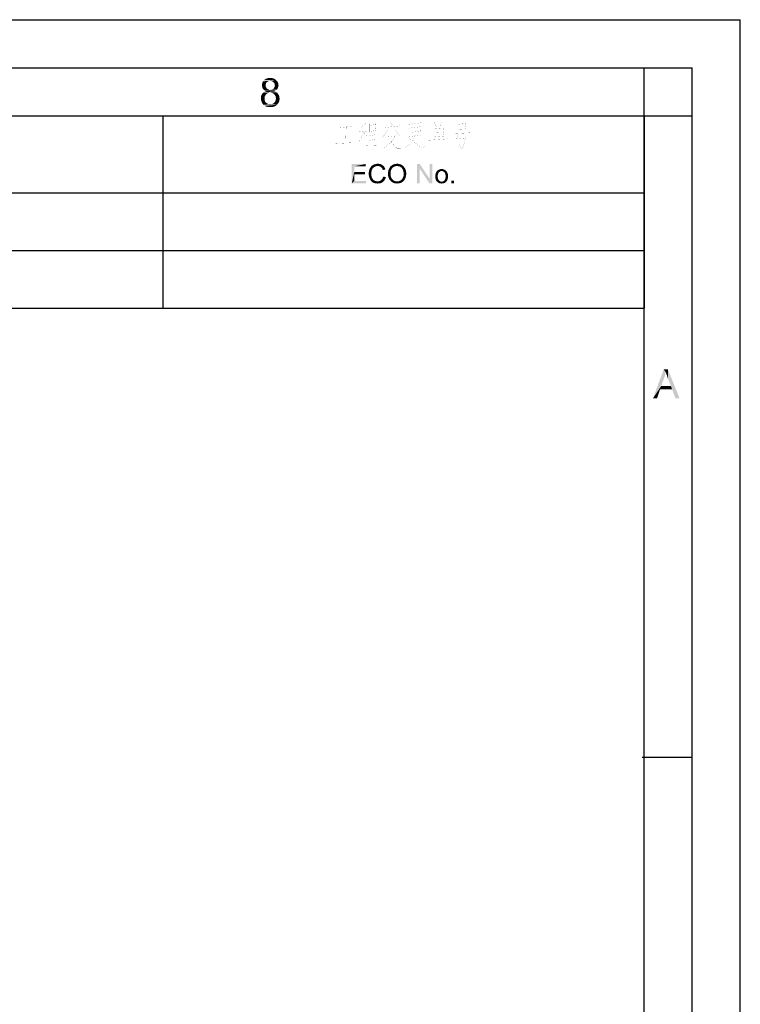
# Paper-space layout '61767N-2-A-2_1_2' of a CAD drawing. Header units: millimetres. Extents: x 0 to 594, y 1 to 420.
# Tile 83 of 83: x 519 to 594, y 318 to 420. Entities that reach past the tile are written whole.
import ezdxf

# ---------------------------------------------------------------- set-up
doc = ezdxf.new("R2010")
doc.units = ezdxf.units.MM
doc.header["$LTSCALE"] = 32.67
doc.layers.add('61767N-2-A-2_DXF_FORMAT', color=7, linetype='CONTINUOUS')

psp = doc.layouts.new('61767N-2-A-2_1_2')

# ---------------------------------------------------------------- linework, layer by layer
at = {"layer": '61767N-2-A-2_DXF_FORMAT', "color": 2, "linetype": 'Continuous'}
for p, q in [((0, 420), (594, 420)), ((594, 0.5605), (594, 420)), ((20, 415), (589, 415)), ((584.0051, 410.0177), (584.0051, 415.0177)), ((589, 5), (589, 415)), ((409.0001, 410), (584.0001, 410)), ((534.0001, 410), (534.0001, 390)), ((584.0001, 410), (584.0001, 390)), ((584.024, 409.9924), (589.024, 409.9924)), ((409.0001, 402), (584.0001, 402)), ((409.0001, 396), (584.0001, 396)), ((409.0001, 390), (584.0001, 390)), ((583.804, 343.35), (589, 343.35))]:
    psp.add_line(p, q, dxfattribs=at)
at = {"layer": '61767N-2-A-2_DXF_FORMAT', "color": 7, "linetype": 'Continuous'}
for p in [(25, 410), (584, 10)]:
    psp.add_line(p, (584, 410), dxfattribs=at)
at = {"layer": '61767N-2-A-2_DXF_FORMAT', "color": 2, "linetype": 'Continuous', "const_width": 0.01}
for points in [[(557.6287, 409.4032), (557.8573, 409.0645)], [(552.2573, 408.7742), (553.743, 408.9194)], [(553.0573, 408.871), (553.0001, 407.1774)], [(554.943, 408.3387), (554.6573, 407.8065), (554.3715, 407.2742)], [(554.4287, 408.3387), (555.2858, 408.4355)], [(555.2287, 409.3065), (554.543, 408.7742)], [(554.943, 408.9677), (554.943, 406.6936)], [(555.5144, 409.2097), (555.5144, 408.2904)], [(555.5144, 409.0161), (556.143, 409.1129)], [(556.143, 408.4839), (555.5144, 408.3871)], [(556.143, 409.2097), (556.0858, 408.4839)], [(557.343, 408.5323), (556.8287, 407.7097)], [(556.943, 408.7742), (558.6573, 408.9677)], [(557.5715, 408.8226), (557.5715, 408)], [(558.0287, 408.871), (558.0287, 408)], [(558.2001, 408.5323), (558.6001, 407.9516)], [(561.0573, 409.3065), (559.343, 409.1129)], [(559.6287, 408.871), (559.6287, 407.8065)], [(560.7715, 408.871), (559.6287, 408.7258)], [(559.8001, 408.2904), (560.6001, 408.3871)], [(560.143, 409.2097), (560.143, 407.9516), (560.0287, 407.371)], [(560.7715, 408.9194), (560.7144, 408)], [(562.0858, 408.7742), (562.0858, 407.7097)], [(563.1715, 408.7258), (562.0858, 408.629)], [(562.2001, 409.3549), (562.4287, 408.8226)], [(562.2573, 408.2904), (563.0001, 408.3387)], [(562.6573, 406.6452), (562.6573, 408.6774)], [(563.0001, 409.3549), (562.7144, 408.7258)], [(563.2287, 408.7742), (563.1144, 407.9032)], [(564.543, 409.3549), (564.543, 408.3871)], [(564.543, 409.1129), (565.4573, 409.2097)], [(565.5144, 408.5806), (564.543, 408.5323)], [(565.5144, 409.3065), (565.4001, 408.5806)], [(554.943, 408.1936), (555.2287, 407.8549)], [(555.4573, 407.9516), (556.143, 408.0484)], [(555.4573, 407.4678), (556.143, 407.5645)], [(555.8001, 408), (555.8001, 406.9355)], [(558.2001, 408), (557.743, 407.2742), (556.943, 406.6452)], [(557.2858, 407.8065), (558.143, 407.9032)], [(557.4573, 407.6129), (558.3144, 406.6452), (558.7144, 406.6452)], [(559.1715, 406.6936), (559.743, 407.0807), (560.0287, 407.371)], [(559.4573, 407.8065), (560.8287, 406.6936), (561.2287, 406.7903)], [(559.6287, 407.8549), (560.7715, 408)], [(561.5715, 407.4678), (563.6287, 407.6129)], [(562.0858, 407.8065), (563.2287, 407.9032)], [(564.0287, 408.1452), (565.9144, 408.242)], [(565.5144, 407.7097), (564.4858, 407.6129)], [(564.7144, 408.1452), (564.543, 407.6129)], [(565.5144, 407.8065), (565.1144, 406.5484), (564.7715, 407.0323)], [(551.9715, 407.129), (553.9715, 407.2258)], [(556.3715, 406.9355), (555.1144, 406.8871)]]:
    psp.add_lwpolyline(points, dxfattribs=at)
at = {"layer": '61767N-2-A-2_DXF_FORMAT', "color": 2, "linetype": 'Continuous'}
for points in [[(544.7648, 413.4435), (544.3203, 413.3324), (544.3648, 413.488)], [(544.9648, 413.5991), (544.8981, 413.5547), (544.3648, 413.488)], [(544.9648, 413.5991), (544.3648, 413.488), (544.4314, 413.5991)], [(544.8981, 413.5547), (544.8092, 413.5102), (544.3648, 413.488)], [(544.3648, 413.488), (544.8092, 413.5102), (544.7648, 413.4435)], [(545.787, 413.7102), (544.4314, 413.5991), (544.5426, 413.7324)], [(545.787, 413.7102), (545.1648, 413.6435), (544.4314, 413.5991)], [(545.1648, 413.6435), (545.0537, 413.6213), (544.4314, 413.5991)], [(544.4314, 413.5991), (545.0537, 413.6213), (544.9648, 413.5991)], [(545.6537, 413.8213), (544.5426, 413.7324), (544.6759, 413.8213)], [(544.5426, 413.7324), (545.6537, 413.8213), (545.787, 413.7102)], [(545.5203, 413.888), (544.6759, 413.8213), (544.8092, 413.888)], [(544.6759, 413.8213), (545.5203, 413.888), (545.6537, 413.8213)], [(545.3426, 413.9324), (544.8092, 413.888), (544.987, 413.9324)], [(544.8092, 413.888), (545.3426, 413.9324), (545.5203, 413.888)], [(544.987, 413.9324), (545.1648, 413.9547), (545.3426, 413.9324)], [(545.2759, 413.6213), (545.1648, 413.6435), (545.787, 413.7102)], [(545.3648, 413.5991), (545.2759, 413.6213), (545.787, 413.7102)], [(545.3648, 413.5991), (545.787, 413.7102), (545.8981, 413.5991)], [(545.8981, 413.5991), (545.4314, 413.5547), (545.3648, 413.5991)], [(545.5203, 413.488), (545.4314, 413.5547), (545.8981, 413.5991)], [(545.5203, 413.488), (545.8981, 413.5991), (545.9648, 413.4658)], [(545.9648, 413.4658), (545.5648, 413.4213), (545.5203, 413.488)], [(545.6092, 413.3546), (545.5648, 413.4213), (545.9648, 413.4658)], [(545.6092, 413.3546), (545.9648, 413.4658), (546.0092, 413.3324)], [(544.7648, 413.4435), (544.7203, 413.3546), (544.3203, 413.3324)], [(544.3203, 413.3324), (544.7203, 413.3546), (544.6981, 413.288)], [(544.6981, 413.288), (544.3203, 413.1769), (544.3203, 413.3324)], [(544.6981, 413.288), (544.6981, 413.1991), (544.3203, 413.1769)], [(544.3203, 413.1769), (544.6981, 413.1991), (544.6981, 413.088)], [(544.6981, 413.088), (544.3203, 413.0658), (544.3203, 413.1769)], [(544.3203, 413.0658), (544.6981, 413.088), (544.7203, 412.9991)], [(544.7203, 412.9991), (544.3426, 412.9769), (544.3203, 413.0658)], [(544.3426, 412.9769), (544.7203, 412.9991), (544.7648, 412.9324)], [(544.7648, 412.9324), (544.3648, 412.888), (544.3426, 412.9769)], [(544.3648, 412.888), (544.7648, 412.9324), (544.8092, 412.8435)], [(544.8092, 412.8435), (544.4092, 412.8213), (544.3648, 412.888)], [(544.4092, 412.8213), (544.8092, 412.8435), (544.8759, 412.7991)], [(544.8759, 412.7991), (544.4759, 412.7324), (544.4092, 412.8213)], [(545.8092, 412.4658), (545.1648, 412.4213), (544.4314, 412.3991)], [(545.8092, 412.4658), (544.4314, 412.3991), (544.5203, 412.4658)], [(544.8759, 412.7991), (544.9648, 412.7547), (544.4759, 412.7324)], [(544.4759, 412.7324), (544.9648, 412.7547), (545.0537, 412.7324)], [(545.0537, 412.7324), (544.5648, 412.6658), (544.4759, 412.7324)], [(545.6981, 412.5324), (544.5203, 412.4658), (544.6314, 412.5324)], [(544.5203, 412.4658), (545.6981, 412.5324), (545.8092, 412.4658)], [(545.2759, 412.7324), (545.8537, 412.7324), (544.5648, 412.6658)], [(545.1648, 412.7324), (545.2759, 412.7324), (544.5648, 412.6658)], [(545.0537, 412.7324), (545.1648, 412.7324), (544.5648, 412.6658)], [(544.5648, 412.6658), (545.8537, 412.7324), (545.7648, 412.6658)], [(545.7648, 412.6658), (544.6537, 412.6213), (544.5648, 412.6658)], [(545.587, 412.5769), (544.6314, 412.5324), (544.7648, 412.5769)], [(544.6314, 412.5324), (545.587, 412.5769), (545.6981, 412.5324)], [(544.6537, 412.6213), (545.7648, 412.6658), (545.6759, 412.6213)], [(545.6759, 412.6213), (544.7648, 412.5769), (544.6537, 412.6213)], [(544.7648, 412.5769), (545.6759, 412.6213), (545.587, 412.5769)], [(545.2759, 412.3991), (545.1648, 412.4213), (545.8092, 412.4658)], [(545.2759, 412.7324), (545.3648, 412.7547), (545.9203, 412.8213)], [(545.2759, 412.7324), (545.9203, 412.8213), (545.8537, 412.7324)], [(545.4092, 412.3769), (545.2759, 412.3991), (545.8092, 412.4658)], [(545.3648, 412.7547), (545.4537, 412.7991), (545.9203, 412.8213)], [(545.4092, 412.3769), (545.8092, 412.4658), (545.9203, 412.3769)], [(545.9203, 412.8213), (545.4537, 412.7991), (545.5203, 412.8435)], [(545.9648, 412.888), (545.5203, 412.8435), (545.5648, 412.9102)], [(545.5203, 412.8435), (545.9648, 412.888), (545.9203, 412.8213)], [(545.987, 412.9769), (545.5648, 412.9102), (545.6092, 412.9991)], [(545.5648, 412.9102), (545.987, 412.9769), (545.9648, 412.888)], [(546.0092, 413.3324), (545.6314, 413.2658), (545.6092, 413.3546)], [(546.0092, 413.0658), (545.6092, 412.9991), (545.6314, 413.088)], [(545.6092, 412.9991), (546.0092, 413.0658), (545.987, 412.9769)], [(545.6537, 413.1769), (545.6314, 413.2658), (546.0092, 413.3324)], [(546.0314, 413.1769), (545.6314, 413.088), (545.6537, 413.1769)], [(545.6314, 413.088), (546.0314, 413.1769), (546.0092, 413.0658)], [(545.6537, 413.1769), (546.0092, 413.3324), (546.0314, 413.1769)], [(544.6092, 412.0435), (544.2092, 411.9547), (544.2314, 412.088)], [(544.2092, 411.9547), (544.6092, 412.0435), (544.587, 411.9324)], [(544.587, 411.9324), (544.2092, 411.8213), (544.2092, 411.9547)], [(544.2092, 411.8213), (544.587, 411.9324), (544.587, 411.8213)], [(544.587, 411.8213), (544.587, 411.6658), (544.2092, 411.6213)], [(544.587, 411.8213), (544.2092, 411.6213), (544.2092, 411.8213)], [(544.2092, 411.6213), (544.587, 411.6658), (544.6314, 411.5102)], [(544.6314, 411.5102), (544.2759, 411.4658), (544.2092, 411.6213)], [(544.6759, 412.1547), (544.2314, 412.088), (544.2759, 412.1991)], [(544.2314, 412.088), (544.6759, 412.1547), (544.6092, 412.0435)], [(544.8314, 412.3102), (544.7426, 412.2435), (544.2759, 412.1991)], [(544.8314, 412.3102), (544.2759, 412.1991), (544.3426, 412.3102)], [(544.2759, 412.1991), (544.7426, 412.2435), (544.6759, 412.1547)], [(544.2759, 411.4658), (544.6314, 411.5102), (544.6759, 411.4435)], [(544.6759, 411.4435), (544.3426, 411.3102), (544.2759, 411.4658)], [(545.0314, 412.3991), (544.9203, 412.3769), (544.3426, 412.3102)], [(545.0314, 412.3991), (544.3426, 412.3102), (544.4314, 412.3991)], [(544.3426, 412.3102), (544.9203, 412.3769), (544.8314, 412.3102)], [(544.6759, 411.4435), (544.7203, 411.3769), (544.3426, 411.3102)], [(544.4314, 412.3991), (545.1648, 412.4213), (545.0314, 412.3991)], [(545.9203, 412.3769), (545.4981, 412.3102), (545.4092, 412.3769)], [(545.4981, 412.3102), (545.9203, 412.3769), (545.987, 412.288)], [(545.987, 412.288), (545.587, 412.2435), (545.4981, 412.3102)], [(545.4981, 411.3102), (545.587, 411.3769), (546.0759, 411.4435)], [(545.4981, 411.3102), (546.0759, 411.4435), (545.987, 411.3102)], [(545.587, 412.2435), (545.987, 412.288), (546.0537, 412.1769)], [(546.0537, 412.1769), (545.6537, 412.1547), (545.587, 412.2435)], [(546.0759, 411.4435), (545.587, 411.3769), (545.6537, 411.4658)], [(545.6537, 412.1547), (546.0537, 412.1769), (546.0981, 412.0658)], [(546.0981, 412.0658), (545.7203, 412.0435), (545.6537, 412.1547)], [(545.6537, 411.4658), (545.7203, 411.5769), (546.1203, 411.6213)], [(545.6537, 411.4658), (546.1203, 411.6213), (546.0759, 411.4435)], [(545.7426, 411.9324), (545.7203, 412.0435), (546.0981, 412.0658)], [(546.1203, 411.6213), (545.7203, 411.5769), (545.7426, 411.688)], [(545.7426, 411.9324), (546.0981, 412.0658), (546.1203, 411.9324)], [(546.1203, 411.9324), (545.7648, 411.7991), (545.7426, 411.9324)], [(546.1426, 411.7991), (545.7426, 411.688), (545.7648, 411.7991)], [(545.7426, 411.688), (546.1426, 411.7991), (546.1203, 411.6213)], [(545.7648, 411.7991), (546.1203, 411.9324), (546.1426, 411.7991)], [(544.7203, 411.3769), (544.787, 411.3324), (544.3426, 411.3102)], [(544.3426, 411.3102), (544.787, 411.3324), (544.8537, 411.288)], [(544.8537, 411.288), (544.4537, 411.1546), (544.3426, 411.3102)], [(544.8537, 411.288), (545.0092, 411.2213), (544.4537, 411.1546)], [(545.1648, 411.2213), (545.2981, 411.2213), (544.4537, 411.1546)], [(545.0092, 411.2213), (545.1648, 411.2213), (544.4537, 411.1546)], [(545.8759, 411.1546), (544.4537, 411.1546), (545.2981, 411.2213)], [(545.8759, 411.1546), (544.6092, 411.0435), (544.4537, 411.1546)], [(544.6092, 411.0435), (545.8759, 411.1546), (545.7203, 411.0435)], [(545.7203, 411.0435), (544.7648, 410.9547), (544.6092, 411.0435)], [(544.7648, 410.9547), (545.7203, 411.0435), (545.5648, 410.9547)], [(545.5648, 410.9547), (544.9648, 410.9324), (544.7648, 410.9547)], [(544.9648, 410.9324), (545.5648, 410.9547), (545.3648, 410.9324)], [(545.3648, 410.9324), (545.1648, 410.9102), (544.9648, 410.9324)], [(545.2981, 411.2213), (545.4092, 411.2435), (545.987, 411.3102)], [(545.2981, 411.2213), (545.987, 411.3102), (545.8759, 411.1546)], [(545.987, 411.3102), (545.4092, 411.2435), (545.4981, 411.3102)], [(553.6424, 405), (555.0794, 405), (553.9091, 404.763)], [(553.9091, 404.763), (553.6424, 403), (553.6424, 405)], [(553.9091, 404.763), (553.9091, 404.1556), (553.6424, 403)], [(553.9091, 404.763), (555.0794, 405), (555.0794, 404.763)], [(555.7017, 404.2889), (555.4054, 404.1556), (555.435, 404.3037)], [(555.7017, 404.2889), (555.6868, 404.2), (555.4054, 404.1556)], [(555.7313, 404.3926), (555.435, 404.3037), (555.4646, 404.4222)], [(555.435, 404.3037), (555.7313, 404.3926), (555.7017, 404.2889)], [(555.8202, 404.5556), (555.7609, 404.4667), (555.4646, 404.4222)], [(555.8202, 404.5556), (555.4646, 404.4222), (555.5239, 404.5556)], [(555.4646, 404.4222), (555.7609, 404.4667), (555.7313, 404.3926)], [(555.8794, 404.6148), (555.5239, 404.5556), (555.5831, 404.6593)], [(555.5239, 404.5556), (555.8794, 404.6148), (555.8202, 404.5556)], [(556.0276, 404.7185), (555.5831, 404.6593), (555.6572, 404.7482)], [(556.0276, 404.7185), (555.9387, 404.6741), (555.5831, 404.6593)], [(555.5831, 404.6593), (555.9387, 404.6741), (555.8794, 404.6148)], [(556.3239, 404.7926), (555.6572, 404.7482), (555.7461, 404.8371)], [(556.3239, 404.7926), (556.2202, 404.7778), (555.6572, 404.7482)], [(556.2202, 404.7778), (556.1165, 404.763), (555.6572, 404.7482)], [(555.6572, 404.7482), (556.1165, 404.763), (556.0276, 404.7185)], [(556.8424, 404.8667), (555.7461, 404.8371), (555.8498, 404.8963)], [(556.3239, 404.7926), (555.7461, 404.8371), (556.8424, 404.8667)], [(556.7387, 404.9408), (555.8498, 404.8963), (555.9683, 404.9556)], [(555.8498, 404.8963), (556.7387, 404.9408), (556.8424, 404.8667)], [(556.6202, 404.9852), (555.9683, 404.9556), (556.0868, 404.9852)], [(555.9683, 404.9556), (556.6202, 404.9852), (556.7387, 404.9408)], [(556.4868, 405.0148), (556.0868, 404.9852), (556.2054, 405.0148)], [(556.0868, 404.9852), (556.4868, 405.0148), (556.6202, 404.9852)], [(556.2054, 405.0148), (556.3387, 405.0296), (556.4868, 405.0148)], [(556.4276, 404.7778), (556.3239, 404.7926), (556.8424, 404.8667)], [(556.4276, 404.7778), (556.8424, 404.8667), (556.9461, 404.7778)], [(556.9461, 404.7778), (556.5165, 404.763), (556.4276, 404.7778)], [(556.5906, 404.7333), (556.5165, 404.763), (556.9461, 404.7778)], [(556.6646, 404.6889), (556.5906, 404.7333), (556.9461, 404.7778)], [(556.6646, 404.6889), (556.9461, 404.7778), (557.0202, 404.6889)], [(557.0202, 404.6889), (556.7239, 404.6296), (556.6646, 404.6889)], [(556.7239, 404.6296), (557.0202, 404.6889), (557.0794, 404.5704)], [(557.0794, 404.5704), (556.7831, 404.5556), (556.7239, 404.6296)], [(556.8276, 404.4815), (556.7831, 404.5556), (557.0794, 404.5704)], [(556.8276, 404.4815), (557.0794, 404.5704), (557.1387, 404.4371)], [(557.1387, 404.4371), (556.872, 404.3778), (556.8276, 404.4815)], [(557.6868, 404.2593), (557.4202, 404.2), (557.435, 404.3037)], [(557.4202, 404.2), (557.6868, 404.2593), (557.672, 404.1704)], [(557.7165, 404.3482), (557.435, 404.3037), (557.4646, 404.4074)], [(557.435, 404.3037), (557.7165, 404.3482), (557.6868, 404.2593)], [(557.7757, 404.4815), (557.4646, 404.4074), (557.5091, 404.4963)], [(557.7757, 404.4815), (557.7461, 404.4222), (557.4646, 404.4074)], [(557.4646, 404.4074), (557.7461, 404.4222), (557.7165, 404.3482)], [(557.8202, 404.5408), (557.5091, 404.4963), (557.5535, 404.5852)], [(557.5091, 404.4963), (557.8202, 404.5408), (557.7757, 404.4815)], [(557.9683, 404.6741), (557.8646, 404.6), (557.5535, 404.5852)], [(557.9683, 404.6741), (557.5535, 404.5852), (557.598, 404.6741)], [(557.5535, 404.5852), (557.8646, 404.6), (557.8202, 404.5408)], [(558.0868, 404.7333), (557.598, 404.6741), (557.6572, 404.7482)], [(557.598, 404.6741), (558.0868, 404.7333), (557.9683, 404.6741)], [(558.3535, 404.7926), (557.6572, 404.7482), (557.7313, 404.8074)], [(558.3535, 404.7926), (558.2202, 404.7778), (557.6572, 404.7482)], [(557.6572, 404.7482), (558.2202, 404.7778), (558.0868, 404.7333)], [(558.9461, 404.8222), (557.7313, 404.8074), (557.8054, 404.8667)], [(558.3535, 404.7926), (557.7313, 404.8074), (558.9461, 404.8222)], [(558.8424, 404.8963), (557.8054, 404.8667), (557.8794, 404.9111)], [(557.8054, 404.8667), (558.8424, 404.8963), (558.9461, 404.8222)], [(558.7239, 404.9556), (557.8794, 404.9111), (557.9683, 404.9556)], [(557.8794, 404.9111), (558.7239, 404.9556), (558.8424, 404.8963)], [(558.6054, 404.9852), (557.9683, 404.9556), (558.0572, 404.9852)], [(557.9683, 404.9556), (558.6054, 404.9852), (558.7239, 404.9556)], [(558.0572, 404.9852), (558.1461, 405), (558.4868, 405.0148)], [(558.0572, 404.9852), (558.4868, 405.0148), (558.6054, 404.9852)], [(558.4868, 405.0148), (558.1461, 405), (558.2498, 405.0148)], [(558.2498, 405.0148), (558.3535, 405.0296), (558.4868, 405.0148)], [(558.4424, 404.7778), (558.3535, 404.7926), (558.9461, 404.8222)], [(558.5313, 404.763), (558.4424, 404.7778), (558.9461, 404.8222)], [(558.6202, 404.7333), (558.5313, 404.763), (558.9461, 404.8222)], [(558.6202, 404.7333), (558.9461, 404.8222), (559.035, 404.7333)], [(559.035, 404.7333), (558.7091, 404.6889), (558.6202, 404.7333)], [(558.7831, 404.6296), (558.7091, 404.6889), (559.035, 404.7333)], [(558.7831, 404.6296), (559.035, 404.7333), (559.1091, 404.6296)], [(559.1091, 404.6296), (558.8424, 404.5704), (558.7831, 404.6296)], [(558.8424, 404.5704), (559.1091, 404.6296), (559.1831, 404.5259)], [(559.1831, 404.5259), (558.9017, 404.4963), (558.8424, 404.5704)], [(558.9461, 404.4074), (558.9017, 404.4963), (559.1831, 404.5259)], [(558.9461, 404.4074), (559.1831, 404.5259), (559.2276, 404.4074)], [(559.2276, 404.4074), (558.9757, 404.3185), (558.9461, 404.4074)], [(558.9757, 404.3185), (559.2276, 404.4074), (559.272, 404.2741)], [(559.272, 404.2741), (559.0054, 404.2148), (558.9757, 404.3185)], [(559.0054, 404.2148), (559.272, 404.2741), (559.2868, 404.1408)], [(560.7091, 405), (560.6943, 404.5259), (560.4276, 403)], [(560.7091, 405), (560.4276, 403), (560.4276, 405)], [(560.4276, 403), (560.6943, 404.5259), (560.6943, 403)], [(560.6943, 404.5259), (560.7091, 405), (561.7313, 403.4593)], [(561.7313, 403.4593), (561.7017, 403), (560.6943, 404.5259)], [(561.7017, 403), (561.7313, 403.4593), (561.998, 405)], [(561.7017, 403), (561.998, 405), (561.998, 403)], [(561.998, 405), (561.7313, 403.4593), (561.7313, 405)], [(562.8868, 404.2593), (562.8128, 404.2296), (562.4424, 404.2)], [(562.8868, 404.2593), (562.4424, 404.2), (562.4868, 404.2593)], [(563.4054, 404.3185), (562.9757, 404.2741), (562.4868, 404.2593)], [(563.4054, 404.3185), (562.4868, 404.2593), (562.5313, 404.3185)], [(562.4868, 404.2593), (562.9757, 404.2741), (562.8868, 404.2593)], [(563.3461, 404.363), (562.5313, 404.3185), (562.635, 404.3778)], [(562.5313, 404.3185), (563.3461, 404.363), (563.4054, 404.3185)], [(563.2424, 404.4222), (562.635, 404.3778), (562.7387, 404.4371)], [(563.2424, 404.4222), (563.3017, 404.3926), (562.635, 404.3778)], [(562.635, 404.3778), (563.3017, 404.3926), (563.3461, 404.363)], [(563.1091, 404.4667), (563.1831, 404.4519), (562.7387, 404.4371)], [(563.0498, 404.4667), (563.1091, 404.4667), (562.7387, 404.4371)], [(563.0498, 404.4667), (562.7387, 404.4371), (562.8572, 404.4667)], [(562.7387, 404.4371), (563.1831, 404.4519), (563.2424, 404.4222)], [(562.8572, 404.4667), (562.9757, 404.4815), (563.0498, 404.4667)], [(562.9757, 404.2741), (563.4054, 404.3185), (563.4498, 404.2741)], [(563.4498, 404.2741), (563.0646, 404.2593), (562.9757, 404.2741)], [(563.1387, 404.2296), (563.0646, 404.2593), (563.4498, 404.2741)], [(563.1387, 404.2296), (563.4498, 404.2741), (563.4943, 404.2296)], [(553.9091, 404.1556), (553.9091, 403.9185), (553.6424, 403)], [(553.9091, 403.9185), (553.9091, 403.2371), (553.6424, 403)], [(553.9091, 403.2371), (555.1239, 403.2371), (553.6424, 403)], [(553.6424, 403), (555.1239, 403.2371), (555.1239, 403)], [(553.9091, 403.9185), (555.0054, 404.1556), (555.0054, 403.9185)], [(553.9091, 404.1556), (555.0054, 404.1556), (553.9091, 403.9185)], [(555.4054, 404.1556), (555.6868, 404.2), (555.672, 404.1111)], [(555.672, 404.1111), (555.4054, 404.0074), (555.4054, 404.1556)], [(555.4054, 404.0074), (555.672, 404.1111), (555.672, 404.0074)], [(555.672, 404.0074), (555.672, 403.8889), (555.4054, 403.8741)], [(555.672, 404.0074), (555.4054, 403.8741), (555.4054, 404.0074)], [(555.4054, 403.8741), (555.672, 403.8889), (555.6868, 403.7704)], [(555.6868, 403.7704), (555.4202, 403.7259), (555.4054, 403.8741)], [(555.4202, 403.7259), (555.6868, 403.7704), (555.7017, 403.6667)], [(555.7017, 403.6667), (555.4646, 403.6074), (555.4202, 403.7259)], [(555.4646, 403.6074), (555.7017, 403.6667), (555.7461, 403.5778)], [(555.7461, 403.5778), (555.5091, 403.4741), (555.4646, 403.6074)], [(555.7461, 403.5778), (555.7757, 403.4889), (555.5091, 403.4741)], [(555.5091, 403.4741), (555.7757, 403.4889), (555.835, 403.4148)], [(555.835, 403.4148), (555.5683, 403.3556), (555.5091, 403.4741)], [(555.5683, 403.3556), (555.835, 403.4148), (555.8943, 403.3408)], [(555.8943, 403.3408), (555.6424, 403.2519), (555.5683, 403.3556)], [(555.8943, 403.3408), (555.9683, 403.2963), (555.6424, 403.2519)], [(555.6424, 403.2519), (555.9683, 403.2963), (556.0572, 403.2519)], [(556.0572, 403.2519), (555.7165, 403.163), (555.6424, 403.2519)], [(556.0572, 403.2519), (556.1461, 403.2222), (555.7165, 403.163)], [(555.7165, 403.163), (556.4276, 403.2074), (556.9757, 403.2371)], [(555.7165, 403.163), (556.9757, 403.2371), (556.872, 403.1333)], [(556.9757, 403.2371), (556.4276, 403.2074), (556.5313, 403.2371)], [(556.5313, 403.2371), (556.6202, 403.2667), (557.0646, 403.3408)], [(556.5313, 403.2371), (557.0646, 403.3408), (556.9757, 403.2371)], [(556.6202, 403.2667), (556.6943, 403.3259), (557.0646, 403.3408)], [(557.0646, 403.3408), (556.6943, 403.3259), (556.7683, 403.4)], [(557.1239, 403.4741), (556.7683, 403.4), (556.8276, 403.4889)], [(556.7683, 403.4), (557.1239, 403.4741), (557.0646, 403.3408)], [(556.8276, 403.4889), (556.872, 403.5778), (557.1831, 403.6371)], [(556.8276, 403.4889), (557.1831, 403.6371), (557.1239, 403.4741)], [(557.1831, 403.6371), (556.872, 403.5778), (556.9165, 403.6963)], [(557.672, 404.1704), (557.4054, 404.0815), (557.4202, 404.2)], [(557.4054, 404.0815), (557.672, 404.1704), (557.672, 404.0667)], [(557.672, 404.0667), (557.4054, 403.963), (557.4054, 404.0815)], [(557.4054, 403.963), (557.672, 404.0667), (557.672, 403.963)], [(557.672, 403.963), (557.672, 403.8741), (557.4054, 403.8445)], [(557.672, 403.963), (557.4054, 403.8445), (557.4054, 403.963)], [(557.4054, 403.8445), (557.672, 403.8741), (557.672, 403.8)], [(557.672, 403.8), (557.4202, 403.7111), (557.4054, 403.8445)], [(557.672, 403.8), (557.6868, 403.7259), (557.4202, 403.7111)], [(557.4202, 403.7111), (557.6868, 403.7259), (557.7165, 403.6519)], [(557.7165, 403.6519), (557.4646, 403.5926), (557.4202, 403.7111)], [(557.4646, 403.5926), (557.7165, 403.6519), (557.7461, 403.5778)], [(557.7461, 403.5778), (557.5091, 403.4741), (557.4646, 403.5926)], [(557.7461, 403.5778), (557.7757, 403.5185), (557.5091, 403.4741)], [(557.5091, 403.4741), (557.7757, 403.5185), (557.8202, 403.4593)], [(557.8202, 403.4593), (557.5683, 403.3556), (557.5091, 403.4741)], [(557.8202, 403.4593), (557.8646, 403.4), (557.5683, 403.3556)], [(557.5683, 403.3556), (557.8646, 403.4), (557.9091, 403.3556)], [(557.9091, 403.3556), (557.6572, 403.2667), (557.5683, 403.3556)], [(557.9091, 403.3556), (557.9683, 403.3111), (557.6572, 403.2667)], [(557.9683, 403.3111), (558.0128, 403.2815), (557.6572, 403.2667)], [(557.6572, 403.2667), (558.0128, 403.2815), (558.072, 403.2519)], [(558.072, 403.2519), (557.7461, 403.1778), (557.6572, 403.2667)], [(558.072, 403.2519), (558.1461, 403.2222), (557.7461, 403.1778)], [(558.4868, 403.2074), (558.5609, 403.2222), (559.0202, 403.2371)], [(558.4868, 403.2074), (559.0202, 403.2371), (558.9313, 403.1482)], [(559.0202, 403.2371), (558.5609, 403.2222), (558.6202, 403.2519)], [(558.6202, 403.2519), (558.6794, 403.2815), (559.1091, 403.3408)], [(558.6202, 403.2519), (559.1091, 403.3408), (559.0202, 403.2371)], [(558.6794, 403.2815), (558.7387, 403.3111), (559.1091, 403.3408)], [(559.1091, 403.3408), (558.7387, 403.3111), (558.7831, 403.3556)], [(558.7831, 403.3556), (558.8424, 403.4), (559.1683, 403.4445)], [(558.7831, 403.3556), (559.1683, 403.4445), (559.1091, 403.3408)], [(559.1683, 403.4445), (558.8424, 403.4), (558.8868, 403.4593)], [(558.8868, 403.4593), (558.9165, 403.5185), (559.2276, 403.5778)], [(558.8868, 403.4593), (559.2276, 403.5778), (559.1683, 403.4445)], [(559.2276, 403.5778), (558.9165, 403.5185), (558.9461, 403.5926)], [(558.9461, 403.5926), (558.9757, 403.6519), (559.2572, 403.6963)], [(558.9461, 403.5926), (559.2572, 403.6963), (559.2276, 403.5778)], [(559.2572, 403.6963), (558.9757, 403.6519), (559.0054, 403.7259)], [(559.2868, 404.1408), (559.0202, 404.1111), (559.0054, 404.2148)], [(559.0054, 403.7259), (559.0202, 403.8148), (559.2868, 403.8445)], [(559.0054, 403.7259), (559.2868, 403.8445), (559.2572, 403.6963)], [(559.035, 403.9926), (559.0202, 404.1111), (559.2868, 404.1408)], [(559.3017, 403.9926), (559.0202, 403.9037), (559.035, 403.9926)], [(559.0202, 403.9037), (559.3017, 403.9926), (559.2868, 403.8445)], [(559.2868, 403.8445), (559.0202, 403.8148), (559.0202, 403.9037)], [(559.035, 403.9926), (559.2868, 404.1408), (559.3017, 403.9926)], [(562.5906, 403.963), (562.3239, 403.9037), (562.3535, 403.9926)], [(562.3239, 403.9037), (562.5906, 403.963), (562.5757, 403.8445)], [(562.5757, 403.8445), (562.3239, 403.8148), (562.3239, 403.9037)], [(562.3239, 403.7259), (562.3239, 403.8148), (562.5757, 403.8445)], [(562.3239, 403.7259), (562.5757, 403.8445), (562.5757, 403.7259)], [(562.5757, 403.7259), (562.3239, 403.6371), (562.3239, 403.7259)], [(562.3239, 403.6371), (562.5757, 403.7259), (562.5757, 403.5926)], [(562.5757, 403.5926), (562.3239, 403.5482), (562.3239, 403.6371)], [(562.3387, 403.4741), (562.3239, 403.5482), (562.5757, 403.5926)], [(562.3387, 403.4741), (562.5757, 403.5926), (562.5906, 403.4741)], [(562.5906, 403.4741), (562.3683, 403.4), (562.3387, 403.4741)], [(562.635, 404.0519), (562.3535, 403.9926), (562.3683, 404.0667)], [(562.3535, 403.9926), (562.635, 404.0519), (562.5906, 403.963)], [(562.6794, 404.1259), (562.3683, 404.0667), (562.398, 404.1408)], [(562.3683, 404.0667), (562.6794, 404.1259), (562.635, 404.0519)], [(562.3683, 403.4), (562.5906, 403.4741), (562.635, 403.3852)], [(562.635, 403.3852), (562.3831, 403.3259), (562.3683, 403.4)], [(562.3831, 403.3259), (562.635, 403.3852), (562.6794, 403.3111)], [(562.6794, 403.3111), (562.4128, 403.2667), (562.3831, 403.3259)], [(562.7535, 404.1852), (562.398, 404.1408), (562.4424, 404.2)], [(562.398, 404.1408), (562.7535, 404.1852), (562.6794, 404.1259)], [(562.4128, 403.2667), (562.6794, 403.3111), (562.7535, 403.2519)], [(562.7535, 403.2519), (562.4572, 403.2074), (562.4128, 403.2667)], [(562.4424, 404.2), (562.8128, 404.2296), (562.7535, 404.1852)], [(562.4572, 403.2074), (562.7535, 403.2519), (562.8128, 403.2074)], [(563.4943, 404.2296), (563.198, 404.1852), (563.1387, 404.2296)], [(563.5091, 403.2222), (563.1387, 403.2074), (563.2128, 403.2519)], [(563.198, 404.1852), (563.4943, 404.2296), (563.5387, 404.1704)], [(563.5387, 404.1704), (563.272, 404.1259), (563.198, 404.1852)], [(563.5535, 403.2963), (563.2128, 403.2519), (563.272, 403.3111)], [(563.2128, 403.2519), (563.5535, 403.2963), (563.5091, 403.2222)], [(563.272, 404.1259), (563.5387, 404.1704), (563.5683, 404.1111)], [(563.5683, 404.1111), (563.3165, 404.0519), (563.272, 404.1259)], [(563.5831, 403.3852), (563.272, 403.3111), (563.3165, 403.3852)], [(563.272, 403.3111), (563.5831, 403.3852), (563.5535, 403.2963)], [(563.3165, 404.0519), (563.5683, 404.1111), (563.5831, 404.0519)], [(563.5831, 404.0519), (563.3609, 403.963), (563.3165, 404.0519)], [(563.6128, 403.4889), (563.3165, 403.3852), (563.3609, 403.4889)], [(563.3165, 403.3852), (563.6128, 403.4889), (563.5831, 403.3852)], [(563.5831, 404.0519), (563.6128, 403.9778), (563.3609, 403.963)], [(563.3609, 403.963), (563.6128, 403.9778), (563.6276, 403.9037)], [(563.6276, 403.9037), (563.3757, 403.8593), (563.3609, 403.963)], [(563.3609, 403.4889), (563.3757, 403.5926), (563.6276, 403.6074)], [(563.3609, 403.4889), (563.6276, 403.6074), (563.6128, 403.4889)], [(563.3757, 403.8593), (563.6276, 403.9037), (563.6276, 403.8296)], [(563.6276, 403.8296), (563.3906, 403.7259), (563.3757, 403.8593)], [(563.6276, 403.6074), (563.3757, 403.5926), (563.3906, 403.7259)], [(563.6276, 403.8296), (563.6424, 403.7408), (563.3906, 403.7259)], [(563.3906, 403.7259), (563.6424, 403.7408), (563.6276, 403.6074)], [(564.2646, 403.2667), (563.998, 403), (563.998, 403.2667)], [(563.998, 403), (564.2646, 403.2667), (564.2646, 403)], [(556.1461, 403.2222), (556.2202, 403.2074), (555.7165, 403.163)], [(556.3239, 403.2074), (556.4276, 403.2074), (555.7165, 403.163)], [(556.2202, 403.2074), (556.3239, 403.2074), (555.7165, 403.163)], [(556.872, 403.1333), (555.8202, 403.0889), (555.7165, 403.163)], [(555.8202, 403.0889), (556.872, 403.1333), (556.7535, 403.0593)], [(556.7535, 403.0593), (555.9239, 403.0296), (555.8202, 403.0889)], [(556.0424, 403), (555.9239, 403.0296), (556.7535, 403.0593)], [(556.0424, 403), (556.7535, 403.0593), (556.635, 403)], [(556.635, 403), (556.1906, 402.9852), (556.0424, 403)], [(556.1906, 402.9852), (556.635, 403), (556.5017, 402.9852)], [(556.5017, 402.9852), (556.3387, 402.9704), (556.1906, 402.9852)], [(558.1461, 403.2222), (558.2054, 403.2074), (557.7461, 403.1778)], [(558.4128, 403.2074), (558.4868, 403.2074), (557.7461, 403.1778)], [(558.3387, 403.2074), (558.4128, 403.2074), (557.7461, 403.1778)], [(558.2794, 403.2074), (558.3387, 403.2074), (557.7461, 403.1778)], [(558.2054, 403.2074), (558.2794, 403.2074), (557.7461, 403.1778)], [(558.9313, 403.1482), (557.7461, 403.1778), (558.4868, 403.2074)], [(558.9313, 403.1482), (557.8498, 403.1037), (557.7461, 403.1778)], [(557.8498, 403.1037), (558.9313, 403.1482), (558.8276, 403.0889)], [(558.8276, 403.0889), (557.9535, 403.0445), (557.8498, 403.1037)], [(557.9535, 403.0445), (558.8276, 403.0889), (558.7091, 403.0296)], [(558.7091, 403.0296), (558.0868, 403), (557.9535, 403.0445)], [(558.0868, 403), (558.7091, 403.0296), (558.5906, 403)], [(558.5906, 403), (558.2054, 402.9852), (558.0868, 403)], [(558.2054, 402.9852), (558.5906, 403), (558.472, 402.9852)], [(558.472, 402.9852), (558.3535, 402.9704), (558.2054, 402.9852)], [(562.8128, 403.2074), (562.5017, 403.163), (562.4572, 403.2074)], [(562.8128, 403.2074), (562.8868, 403.1778), (562.5017, 403.163)], [(562.9757, 403.1778), (563.0646, 403.1778), (562.5017, 403.163)], [(562.8868, 403.1778), (562.9757, 403.1778), (562.5017, 403.163)], [(563.4498, 403.163), (562.5017, 403.163), (563.0646, 403.1778)], [(563.4498, 403.163), (562.5461, 403.1185), (562.5017, 403.163)], [(562.5461, 403.1185), (563.4498, 403.163), (563.3906, 403.1037)], [(563.3906, 403.1037), (562.5906, 403.0741), (562.5461, 403.1185)], [(562.6498, 403.0445), (562.5906, 403.0741), (563.3906, 403.1037)], [(562.6498, 403.0445), (563.3906, 403.1037), (563.3165, 403.0445)], [(563.3165, 403.0445), (562.7091, 403.0148), (562.6498, 403.0445)], [(562.7091, 403.0148), (563.3165, 403.0445), (563.2424, 403.0148)], [(563.2424, 403.0148), (562.7683, 403), (562.7091, 403.0148)], [(562.7683, 403), (563.2424, 403.0148), (563.1535, 403)], [(563.1535, 403), (562.8424, 402.9852), (562.7683, 403)], [(562.9017, 402.9852), (562.8424, 402.9852), (563.1535, 403)], [(562.9017, 402.9852), (563.1535, 403), (563.0646, 402.9852)], [(563.0646, 402.9852), (562.9757, 402.9704), (562.9017, 402.9852)], [(563.0646, 403.1778), (563.1387, 403.2074), (563.5091, 403.2222)], [(563.0646, 403.1778), (563.5091, 403.2222), (563.4498, 403.163)], [(586.2652, 383.3411), (584.9319, 380.6522), (586.043, 383.6522)], [(586.2652, 383.3411), (586.1763, 383.03), (584.9319, 380.6522)], [(586.1763, 383.03), (586.0874, 382.7411), (584.9319, 380.6522)], [(586.043, 383.6522), (586.4874, 383.6522), (586.2652, 383.3411)], [(586.3096, 383.2077), (586.2652, 383.3411), (586.4874, 383.6522)], [(586.3763, 383.0522), (586.3096, 383.2077), (586.4874, 383.6522)], [(586.4208, 382.8744), (586.3763, 383.0522), (586.4874, 383.6522)], [(586.4874, 382.6966), (586.4208, 382.8744), (586.4874, 383.6522)], [(586.7985, 381.9189), (586.4874, 382.6966), (586.4874, 383.6522)], [(586.9096, 381.5855), (586.7985, 381.9189), (586.4874, 383.6522)], [(587.2652, 380.6522), (586.9096, 381.5855), (586.4874, 383.6522)], [(587.2652, 380.6522), (586.4874, 383.6522), (587.6874, 380.6522)], [(586.0874, 382.7411), (585.7763, 381.9189), (584.9319, 380.6522)], [(585.7763, 381.9189), (585.6652, 381.5855), (584.9319, 380.6522)], [(585.7763, 381.9189), (586.7985, 381.9189), (585.6652, 381.5855)], [(586.9096, 381.5855), (585.6652, 381.5855), (586.7985, 381.9189)], [(584.9319, 380.6522), (585.6652, 381.5855), (585.3541, 380.6522)]]:
    psp.add_solid(points, dxfattribs=at)

doc.saveas('drawing.dxf')
